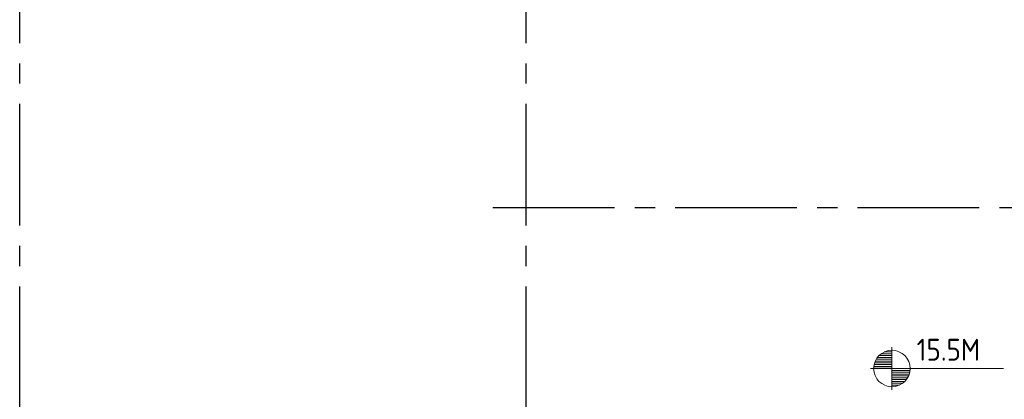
# Model space of a CAD drawing. Extents: x -287416 to 4934791, y -504132 to 1826789.
# Tile 21 of 256: x 52063 to 71505, y -252918 to -245428. Entities that reach past the tile are written whole.
import ezdxf

# ---------------------------------------------------------------- set-up
doc = ezdxf.new("R2010")
doc.units = 0
doc.header["$LTSCALE"] = 800
doc.header["$MEASUREMENT"] = 0
doc.linetypes.add('CENTER', pattern=[2, 1.25, -0.25, 0.25, -0.25])
doc.linetypes.add('CENTER2', pattern=[1.125, 0.75, -0.125, 0.125, -0.125])
doc.layers.get('0').update_dxf_attribs({"linetype": 'CONTINUOUS'})
doc.layers.add('GRID', color=8, linetype='CENTER')
doc.layers.add('T', color=3, linetype='CONTINUOUS', lineweight=15)
doc.layers.add('TEXT', color=3, linetype='CONTINUOUS', lineweight=15)
doc.styles.add('ROMANC', font='romanc')
doc.styles.get("Standard").update_dxf_attribs({"font": 'ISO9'})

# ---------------------------------------------------------------- blocks, each defined once
blk = doc.blocks.new('*X7')
at = {"color": 0}
for p, q in [((36101.71434717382, 29300), (36329.75793067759, 29300)), ((36114.68504460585, 29325), (36329.75793067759, 29325)), ((36131.61955309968, 29350), (36329.75793067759, 29350)), ((36153.65771200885, 29375), (36329.75793067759, 29375)), ((36183.08224298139, 29400), (36329.75793067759, 29400)), ((36225.99749646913, 29425), (36329.75793067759, 29425)), ((36079.76994177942, 29200), (36329.75793067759, 29200)), ((36081.26957091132, 29225), (36329.75793067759, 29225)), ((36085.32197733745, 29250), (36329.75793067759, 29250)), ((36092.05768744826, 29275), (36329.75793067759, 29275))]:
    blk.add_line(p, q, dxfattribs=at)
blk = doc.blocks.new('LL')
for p, q in [((-711.1924480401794, 0), (-711.1924480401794, 422.7782223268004)), ((-1135.881555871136, 0), (-711.1924480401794, 0)), ((1493.237527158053, 0), (-711.1924480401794, 0)), ((-711.1924480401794, 0), (-711.1924480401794, -418.1323077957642))]:
    blk.add_line(p, q)
for start, end in [(90, 180), (0, 90), (180, 270), (270, 0)]:
    blk.add_arc((-711.1924480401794, 0), 360, start, end)
at = {"xscale": 1.440000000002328, "yscale": 1.440000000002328, "zscale": 1.440000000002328}
blk.add_blockref('*X7', (-53026.04386821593, -42044.47114596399), dxfattribs=at)
at = {"xscale": 1.440000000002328, "yscale": 1.440000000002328, "zscale": 1.440000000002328, "rotation": 180}
blk.add_blockref('*X7', (51603.65897213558, 42044.47114596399), dxfattribs=at)
at = {"flags": 4}
blk.add_attdef('LEVEL', (-221.7336021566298, 154.1822191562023), '', height=432, dxfattribs=at)

msp = doc.modelspace()

# ---------------------------------------------------------------- linework, layer by layer
at = {"layer": 'GRID', "linetype": 'CENTER2', "ltscale": 4}
for p, q in [((62063.06182809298, -274689.51146172), (62063.06182846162, -208311.8049522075)), ((52063.06182867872, -274689.51146172), (52063.06182867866, -230785.2078095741)), ((61408.75573831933, -249135.2032152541), (85506.31041412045, -249135.2032209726))]:
    msp.add_line(p, q, dxfattribs=at)

# ---------------------------------------------------------------- block references
at = {"layer": 'TEXT'}
msp.add_blockref('LL', (69996.0382785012, -252310.1020437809), dxfattribs=at).add_auto_attribs({'LEVEL': '15.5M'})

# ---------------------------------------------------------------- texts
at = {"layer": 'T', "insert": (70696.29355038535, -299576.8187940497), "char_height": 400, "attachment_point": 1, "rotation": 90, "style": 'ROMANC'}
msp.add_mtext_dynamic_manual_height_columns('\\pi110.05;SOOT BLOWER MCC ON \\P\\pi605.28;RAISED CHEQUERED \\P\\pi1643.4;PLATE FLOOR', width=7496.283114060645, gutter_width=2000, heights=[0], dxfattribs=at)

doc.saveas('drawing.dxf')
